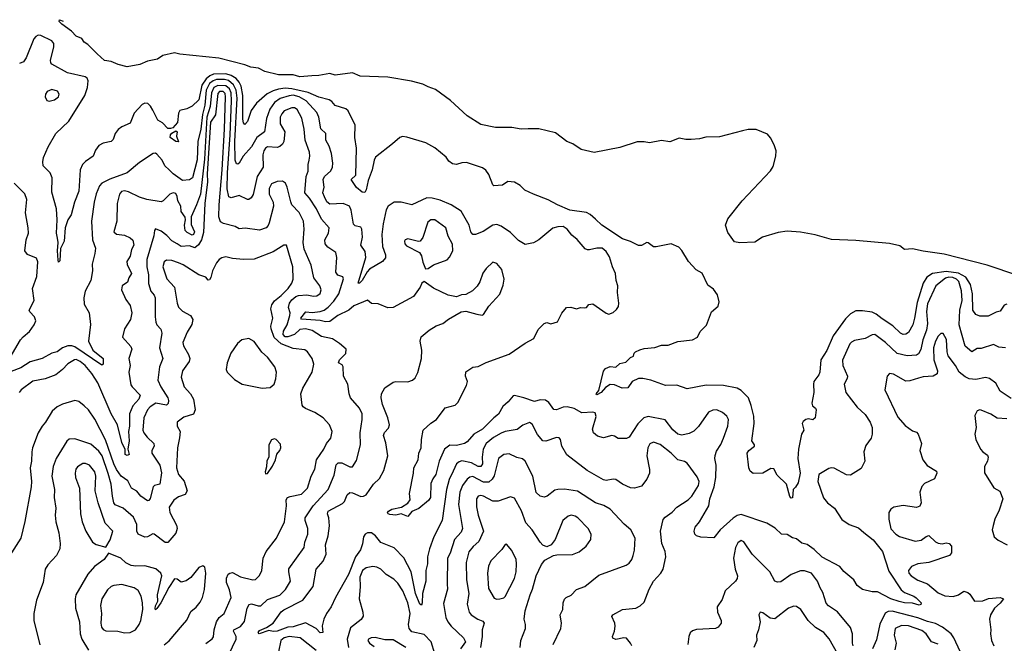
# Model space of a CAD drawing. Extents: x 2133461 to 2293071, y 753526 to 916327.
# Tile 208 of 256: x 2162217 to 2169515, y 876235 to 880858. Entities that reach past the tile are written whole.
import ezdxf

# ---------------------------------------------------------------- set-up
doc = ezdxf.new("R2010")
doc.units = 0

msp = doc.modelspace()

# ---------------------------------------------------------------- linework, layer by layer
at = {"layer": '0CON10XD'}
for points in [[(2169615, 878961.1), (2169389.1, 879039.1), (2169069.2, 879119.2), (2168915, 879140.9), (2168835, 879159.7), (2168775, 879154.6), (2168741.3, 879181.3), (2168665, 879199.1), (2168415, 879221.6), (2168235, 879229.2), (2168113, 879263), (2168005, 879283.2), (2167905, 879289.8), (2167839, 879281), (2167723.4, 879246.6), (2167665, 879208.8), (2167555, 879202.5), (2167515, 879210), (2167465, 879280.5), (2167449.3, 879335), (2167465, 879381.4), (2167573.2, 879515), (2167781.7, 879738.3), (2167801.5, 879768.5), (2167822.5, 879845), (2167823.7, 879885), (2167809.1, 879929.1), (2167782.7, 879982.7), (2167759, 880009), (2167675, 880042.5), (2167616.7, 880043.3), (2167574.6, 880034.6), (2167405, 879990.2), (2167303.6, 879986.4), (2167256.7, 879975), (2167195, 879969.7), (2167155, 879969.2), (2167105, 879978.5), (2167035, 879951.9), (2166975, 879961.2), (2166885.4, 879945.4), (2166845, 879953.2), (2166795, 879952.7), (2166665, 879909.4), (2166475, 879872.9), (2166380, 879895), (2166318, 879938), (2166271.9, 879955), (2166188.6, 880018.6), (2166065, 880049.2), (2165985, 880049.4), (2165935, 880045.4), (2165865, 880058), (2165745, 880058), (2165635, 880081.6), (2165534.5, 880145), (2165409.5, 880259.5), (2165300.3, 880340.3), (2165245, 880358.9), (2165205, 880380.3), (2165122, 880402), (2164945, 880430.6), (2164741.3, 880438.7), (2164685, 880463.7), (2164555, 880446.8), (2164515, 880459.6), (2164435, 880443.8), (2164382.3, 880442.3), (2164295, 880433.7), (2164245, 880448.9), (2164135, 880449.7), (2164035, 880473.9), (2163988.1, 880498.1), (2163931.2, 880505), (2163885, 880522.2), (2163692.3, 880572.3), (2163405, 880600.9), (2163365, 880610.7), (2163278.2, 880591.8), (2163238.6, 880565), (2163165, 880551.2), (2163108.8, 880525), (2163015, 880507.9), (2162946.2, 880525), (2162895, 880548.2), (2162845, 880555.7), (2162790.5, 880605), (2162722.4, 880672.4), (2162695, 880691.1), (2162677.1, 880717.1), (2162635, 880734.7), (2162601.2, 880771.2), (2162530, 880825), (2162510, 880845), (2162512.5, 880857.5), (2162540.1, 880846)], [(2167434.7, 878144.7), (2167305, 878148.5), (2167165, 878122.2), (2167088.1, 878148.1), (2167005, 878145.3), (2166895, 878185.5), (2166835, 878198.8), (2166805, 878198.8), (2166756.7, 878175), (2166725, 878129.2), (2166682.5, 878125), (2166625, 878150.9), (2166595, 878152.2), (2166559.9, 878130.1), (2166527.2, 878095), (2166495, 878077.5), (2166491.2, 878085), (2166510.6, 878109.4), (2166545, 878253.3), (2166559.1, 878270.9), (2166595, 878286), (2166637, 878283), (2166665, 878310), (2166710.7, 878319.3), (2166745, 878353.3), (2166765.9, 878364.1), (2166772.5, 878385), (2166782.5, 878395), (2166815, 878411.2), (2166845, 878420), (2166925, 878427.5), (2166975, 878444), (2167025, 878445.7), (2167095, 878471.9), (2167205, 878483.6), (2167241.4, 878505), (2167260.6, 878545), (2167306.9, 878593.1), (2167345, 878692.5), (2167395.6, 878735), (2167401.8, 878765), (2167389.1, 878819.1), (2167360.5, 878860.5), (2167318.8, 878888.8), (2167275, 878977.5), (2167232.6, 879002.6), (2167175.6, 879065), (2167126.2, 879146.2), (2167102.2, 879172.2), (2167045, 879197.1), (2166935, 879173.5), (2166915, 879174.4), (2166875, 879204.2), (2166865, 879205.6), (2166825, 879183.8), (2166804.2, 879184.2), (2166745, 879213.8), (2166685, 879231.9), (2166532, 879335), (2166485, 879379.2), (2166445, 879414.2), (2166417.4, 879427.4), (2166295, 879446.7), (2166203.9, 879483.9), (2166135, 879522.5), (2166025, 879563.1), (2165961.2, 879595), (2165928, 879628), (2165885, 879652), (2165835, 879658.8), (2165795, 879632), (2165732.5, 879625), (2165723.2, 879633.2), (2165695, 879710), (2165671.2, 879741.2), (2165648.3, 879758.3), (2165528.3, 879798.3), (2165495, 879796.2), (2165455, 879783.8), (2165425, 879788.8), (2165398.8, 879808.8), (2165378.3, 879838.3), (2165295, 879908), (2165227.5, 879945), (2165087.9, 879987.9), (2165055, 879991.2), (2165035.9, 879984.1), (2164981.7, 879938.3), (2164855, 879838), (2164844.5, 879815), (2164830, 879745), (2164799.1, 879665), (2164784.2, 879595.8), (2164775, 879577.5), (2164755, 879579.2), (2164715, 879613.1), (2164673.9, 879673.9), (2164709.4, 879705), (2164713.6, 879905), (2164702, 879985), (2164704.5, 880075), (2164651.1, 880181.1), (2164635, 880195.6), (2164555, 880221.4), (2164530.5, 880250.5), (2164512.3, 880262.3), (2164435, 880283.1), (2164355, 880317.5), (2164235, 880346), (2164185, 880348.9), (2164136.3, 880343.7), (2164095, 880331), (2164052.5, 880307.5), (2163971.8, 880238.2), (2163932.7, 880185), (2163905, 880104), (2163885, 880080), (2163875, 880092.5), (2163870.4, 880120.4), (2163871.1, 880295), (2163858.8, 880365), (2163843.5, 880395), (2163820.7, 880420.7), (2163783.8, 880443.8), (2163745, 880455.8), (2163655, 880454.9), (2163627.8, 880442.2), (2163600.7, 880419.3), (2163567.8, 880372.2), (2163545, 880262.7), (2163495, 880215.5), (2163455, 880196.7), (2163404.6, 880185.4), (2163395.5, 880165), (2163386.1, 880095), (2163353.1, 880056.9), (2163335, 880050.4), (2163315, 880051.8), (2163275, 880093.3), (2163241.5, 880111.5), (2163205, 880186.4), (2163187.6, 880217.6), (2163166.1, 880236.1), (2163145, 880238.8), (2163125, 880228.8), (2163066.6, 880165), (2163035, 880090.8), (2162975, 880064.4), (2162946.2, 880043.8), (2162925.6, 880015), (2162910.3, 879969.7), (2162896.2, 879955), (2162835, 879941.9), (2162805, 879925.7), (2162779.4, 879890.6), (2162760.8, 879845), (2162705, 879807.1), (2162682.9, 879785), (2162666.5, 879745), (2162655, 879587.5), (2162624, 879505), (2162598.7, 879411.3), (2162574.4, 879375), (2162553.8, 879315), (2162546.8, 879216.8), (2162519.7, 879160.3), (2162515, 879070), (2162505, 879061.2), (2162501.9, 879075), (2162498.1, 879145), (2162502.7, 879205), (2162496.8, 879236.8), (2162491.2, 879275), (2162495.6, 879375), (2162491.1, 879455), (2162455, 879580), (2162458.5, 879685), (2162442.1, 879722.1), (2162392.5, 879775), (2162388, 879805), (2162394, 879835), (2162429.1, 879915), (2162485, 880014.6), (2162580.4, 880105), (2162699.5, 880295), (2162720, 880355), (2162724, 880404), (2162716.9, 880425), (2162703.6, 880433.6), (2162572.4, 880462.4), (2162455, 880526.7), (2162447.7, 880537.7), (2162446.9, 880556.9), (2162471, 880655), (2162471.6, 880681.6), (2162455, 880700.2), (2162375, 880739.6), (2162355, 880741.7), (2162335.9, 880734.1), (2162321.6, 880715), (2162265, 880574.6), (2162245, 880545.5), (2162215, 880533.1)], [(2169197.5, 878847.5), (2169177.8, 878917.8), (2169161.8, 878935), (2169135, 878945.4), (2169105, 878948.1), (2169078.8, 878941.2), (2169007.2, 878885), (2168945, 878750.8), (2168938, 878695), (2168945.6, 878605), (2168937.4, 878555), (2168911.9, 878485), (2168896.5, 878413.5), (2168879.4, 878380.6), (2168865, 878370), (2168794.6, 878364.6), (2168722.2, 878382.2), (2168635, 878465.4), (2168555, 878523.6), (2168535, 878521.5), (2168485, 878495.4), (2168405, 878479.3), (2168381.7, 878468.3), (2168370.4, 878455), (2168317, 878333), (2168317.7, 878295), (2168353.1, 878215), (2168351.8, 878198.2), (2168328.8, 878155), (2168341.8, 878095), (2168425, 877986), (2168485, 877931.2), (2168520, 877875), (2168535.5, 877835.5), (2168536, 877785), (2168527.5, 877755), (2168488, 877702), (2168473.3, 877655), (2168481.4, 877585), (2168455, 877530), (2168375, 877480.8), (2168345, 877484.3), (2168255, 877533.6), (2168235, 877536.5), (2168215, 877531.1), (2168139.5, 877485), (2168134.1, 877435), (2168175, 877312.9), (2168205, 877275.6), (2168255.9, 877235.9), (2168312, 877152), (2168365, 877116.2), (2168435, 877090.6), (2168475, 877055.7), (2168542.6, 877002.6), (2168612.5, 876915), (2168658.8, 876768.8), (2168750.8, 876630.8), (2168775, 876610.6), (2168844.2, 876584.2), (2168861.3, 876571.3), (2168898.6, 876535), (2168897, 876523), (2168885, 876518.1), (2168835, 876532.9), (2168774.4, 876535.6), (2168735, 876544.7), (2168675, 876564.7), (2168575, 876617.1), (2168535, 876616), (2168465, 876633.3), (2168425, 876663.3), (2168401.2, 876705), (2168327.1, 876767.1), (2168295, 876804.4), (2168165, 876873.1), (2168105, 876930.4), (2168055, 876966.8), (2168015, 876978.2), (2167975, 877008.5), (2167945, 877017.1), (2167905, 877041.9), (2167863.3, 877045), (2167817.9, 877087.9), (2167756.3, 877126.3), (2167565, 877189.1), (2167535, 877182), (2167505, 877162), (2167410, 877075), (2167363, 877017), (2167265, 877021), (2167235, 877031.8), (2167222.1, 877045), (2167216.1, 877065), (2167223.2, 877095), (2167256.1, 877135), (2167326.4, 877255), (2167333.2, 877305), (2167364.3, 877395), (2167377.3, 877465), (2167379.3, 877555), (2167369.6, 877605), (2167371.9, 877628.1), (2167381.9, 877658.1), (2167415, 877708.8), (2167433.5, 877755), (2167466.2, 877843.8), (2167472.1, 877895), (2167458.1, 877918.1), (2167425.8, 877945.8), (2167385, 877964.6), (2167355, 877963.5), (2167322.6, 877947.4), (2167249.1, 877840.9), (2167215, 877807.3), (2167179.8, 877790.2), (2167125, 877778.8), (2167096.2, 877785), (2167058.5, 877818.5), (2167002.1, 877892.1), (2166875, 877915.9), (2166843.6, 877906.4), (2166799.4, 877860.6), (2166735, 877763.1), (2166716, 877754), (2166672.9, 877752.9), (2166654, 877754), (2166625, 877771.1), (2166605.7, 877774.3), (2166545, 877757.3), (2166501.1, 877771.1), (2166471.2, 877795), (2166462.7, 877822.7), (2166489.2, 877915), (2166483.9, 877943.9), (2166465, 877949.2), (2166385, 877942.9), (2166325.9, 877975.9), (2166275, 877987.9), (2166245, 877985.4), (2166195, 877966.5), (2166176.8, 877966.8), (2166140.1, 878020.1), (2166115, 878036.4), (2166075, 878038.5), (2166033.3, 878026.7), (2165955, 878055.3), (2165885, 878071.9), (2165875, 878068.9), (2165838.8, 878025), (2165798.6, 877991.4), (2165767.4, 877932.6), (2165730.7, 877905), (2165646.6, 877823.4), (2165582.9, 877785), (2165535, 877727.4), (2165515, 877716.7), (2165455, 877702.2), (2165405, 877703.3), (2165367.2, 877675), (2165327.5, 877585), (2165302.6, 877487.4), (2165279.2, 877455), (2165265, 877420), (2165261.8, 877315), (2165246.8, 877293.2), (2165175, 877234.2), (2165125, 877212), (2165095, 877175.7), (2165045, 877194.4), (2165005, 877184.4), (2164960.7, 877190.7), (2164948.8, 877195), (2164944.2, 877205), (2164950, 877215), (2164975, 877228.5), (2165046.4, 877243.6), (2165095, 877273.8), (2165111.7, 877298.3), (2165105.9, 877345.9), (2165136.5, 877495), (2165138.5, 877535), (2165170, 877595), (2165175.6, 877645), (2165193.1, 877685), (2165194.4, 877745.6), (2165208.9, 877815), (2165265, 877867.5), (2165306.7, 877895), (2165370.8, 877979.2), (2165445, 878000), (2165465, 878020), (2165530, 878145), (2165535.6, 878175), (2165522.5, 878215), (2165525, 878246.2), (2165575, 878281.4), (2165615, 878285.8), (2165674.2, 878315.8), (2165845, 878378.1), (2165965, 878460), (2166027.5, 878495), (2166059.3, 878560.7), (2166105, 878606.2), (2166125, 878613.8), (2166155, 878603.8), (2166202.5, 878617.5), (2166235, 878682.5), (2166270, 878725), (2166303, 878727), (2166345, 878713.3), (2166375, 878723.3), (2166405, 878721.2), (2166417.5, 878725), (2166435, 878747.5), (2166465, 878751.2), (2166565, 878682.5), (2166585, 878675.8), (2166615, 878688), (2166639.7, 878710.3), (2166655, 878732.5), (2166659.2, 878755), (2166647.5, 878835), (2166651.5, 878885), (2166638.2, 878925), (2166634.6, 878975), (2166612.3, 879025), (2166589.7, 879099.7), (2166565, 879140), (2166535, 879162.7), (2166496.2, 879163.8), (2166441.7, 879151.7), (2166425, 879150.9), (2166409.6, 879159.6), (2166349, 879229), (2166309.4, 879259.4), (2166275, 879305.4), (2166245, 879323.8), (2166205, 879323.2), (2166167.8, 879312.2), (2166065, 879226), (2166025, 879204), (2165965, 879191.2), (2165915, 879221.2), (2165855, 879280), (2165785, 879327.8), (2165755, 879338.9), (2165724.6, 879335.4), (2165652.6, 879287.4), (2165595, 879264), (2165575, 879264.2), (2165560, 879285), (2165549.4, 879335), (2165488.9, 879438.9), (2165416, 879486), (2165335, 879520), (2165275, 879535.4), (2165235, 879536.4), (2165125, 879484), (2165045, 879504), (2164992.5, 879505), (2164947.5, 879475), (2164932.8, 879447.2), (2164911, 879345), (2164902.4, 879265), (2164906.1, 879176.1), (2164928.5, 879115), (2164928.2, 879091.8), (2164906, 879065), (2164810.9, 879009.1), (2164792, 878988), (2164755, 878924.6), (2164735, 878904.5), (2164725, 878903.3), (2164783.5, 879095), (2164779, 879139), (2164746.9, 879185), (2164757.1, 879245), (2164752.2, 879305), (2164745, 879319.2), (2164705, 879328.6), (2164691.5, 879341.5), (2164675.3, 879445.3), (2164662.5, 879475), (2164614.6, 879494.6), (2164515, 879491.1), (2164495, 879507.5), (2164476.5, 879545), (2164464.6, 879575), (2164474.1, 879615), (2164467.6, 879672.4), (2164477.5, 879695), (2164522.6, 879737.4), (2164536.4, 879765), (2164538.5, 879795), (2164528.8, 879865), (2164510.9, 879920.9), (2164487.3, 879965), (2164485.5, 880015), (2164449.5, 880049.5), (2164434, 880135), (2164419, 880169), (2164341.6, 880255), (2164288.9, 880285), (2164245, 880296.8), (2164215, 880293.8), (2164147.9, 880272.1), (2164105, 880244.7), (2164070.7, 880195), (2164045.9, 880125), (2164032.5, 880025), (2163975, 879984.6), (2163935, 879916.2), (2163874.8, 879845.2), (2163845, 879794.2), (2163835, 879787.5), (2163825, 879790), (2163813.8, 879815), (2163811.3, 879955), (2163828.2, 880275), (2163822.3, 880335), (2163803.3, 880375), (2163765.7, 880405.7), (2163735, 880413.8), (2163675, 880413.4), (2163651.3, 880405), (2163624.7, 880385.3), (2163600.1, 880335), (2163590.5, 880225), (2163571.5, 880155), (2163559.5, 880045), (2163537.2, 879955), (2163532, 879818), (2163499.2, 879685), (2163475, 879670), (2163425, 879666.7), (2163355, 879714.5), (2163325, 879745.4), (2163293.5, 879775), (2163274.6, 879815), (2163235, 879860.8), (2163225, 879866.9), (2163207.5, 879865), (2163105, 879798.1), (2163015, 879721.1), (2162885, 879675.4), (2162825.8, 879645), (2162809.6, 879625), (2162785, 879567.5), (2162769.5, 879505), (2162748.5, 879365), (2162757.3, 879225), (2162778.2, 879165), (2162775.4, 879125), (2162753.6, 879045), (2162756.2, 878995), (2162745.4, 878925), (2162703.3, 878845), (2162691.8, 878795), (2162695, 878750), (2162732.5, 878685), (2162743, 878597), (2162726.2, 878475), (2162758.9, 878408.9), (2162835.3, 878345.3), (2162835.5, 878304.5), (2162825, 878295.7), (2162625, 878431.3), (2162605, 878439.1), (2162575, 878440.6), (2162535.3, 878424.7), (2162495, 878395.6), (2162455, 878384.6), (2162383.1, 878346.9), (2162295, 878322.3), (2162225, 878276.7), (2162155, 878250.3)], [(2166754.5, 876215), (2166745, 876236), (2166715, 876272.5), (2166695, 876274.4), (2166635, 876262.5), (2166614.2, 876274.2), (2166612, 876285), (2166626.9, 876325), (2166631.3, 876361.3), (2166627.5, 876385), (2166606.2, 876433.8), (2166613.3, 876445), (2166685.4, 876484.6), (2166785.3, 876494.7), (2166817, 876513), (2166845, 876540.6), (2166883.1, 876635), (2166916.2, 876695), (2166970.5, 876755), (2166987.8, 876785), (2167006.7, 876876.7), (2167000.9, 876915), (2166977.5, 876975), (2166967.5, 877065), (2166987.8, 877152.2), (2167000.7, 877169.3), (2167053.6, 877206.4), (2167087.5, 877245), (2167172.2, 877297.8), (2167200, 877325), (2167249.6, 877405), (2167252.5, 877435), (2167239.5, 877469.5), (2167165, 877570), (2167145, 877581.9), (2167095, 877594.3), (2167045.6, 877645), (2166965, 877707.5), (2166915, 877725.5), (2166887, 877713), (2166872.5, 877685), (2166866.2, 877625), (2166886.7, 877523.3), (2166884.5, 877495.5), (2166865, 877451.2), (2166825, 877398.8), (2166775, 877384.3), (2166745, 877386.9), (2166684.7, 877414.7), (2166635, 877449.4), (2166615, 877451.5), (2166565, 877442.5), (2166545, 877446.7), (2166422.5, 877515), (2166272.1, 877632.1), (2166235.6, 877695), (2166225.7, 877745), (2166215, 877758.8), (2166195, 877760), (2166116.2, 877733.8), (2166095, 877736.8), (2166055, 877781.9), (2166015, 877860), (2165995, 877870.6), (2165947.7, 877852.3), (2165905, 877818.9), (2165815, 877805.6), (2165785, 877793.5), (2165729.3, 877760.7), (2165675, 877716.4), (2165652.8, 877675), (2165644.2, 877615), (2165646.9, 877565), (2165635.3, 877544.7), (2165615, 877545.9), (2165565, 877572.8), (2165493.6, 877586.4), (2165475, 877581.1), (2165454.5, 877565), (2165431.2, 877511.2), (2165401.4, 877448.6), (2165381.9, 877375), (2165348.2, 877145), (2165286.5, 877025), (2165254.5, 876935), (2165241.2, 876875), (2165240.4, 876825), (2165227.2, 876775), (2165228.2, 876695), (2165203.2, 876605), (2165201.1, 876535), (2165195, 876518.8), (2165182.2, 876525), (2165152.3, 876605), (2165119.3, 876765), (2165065, 876868.5), (2164993.8, 876943.8), (2164893.2, 876983.2), (2164855, 877031.5), (2164825, 877052.9), (2164794.4, 877055), (2164779.2, 877045), (2164766.5, 877025), (2164758.4, 876971.6), (2164742.2, 876927.8), (2164705.2, 876875), (2164654.3, 876745), (2164558.8, 876575), (2164526.9, 876505), (2164490.5, 876455), (2164470.6, 876415), (2164458.9, 876365), (2164463.3, 876315), (2164445, 876312.5), (2164415, 876344.2), (2164335, 876387.5), (2164245, 876357.6), (2164205, 876354.8), (2164125, 876324), (2164095, 876322.3), (2164065, 876330), (2163993.3, 876305), (2163986, 876315), (2163995, 876328.9), (2164047.9, 876352.1), (2164096.9, 876383.1), (2164155, 876469.4), (2164175, 876482.9), (2164314.8, 876555.2), (2164392.8, 876655), (2164413.9, 876785), (2164466, 876844), (2164489.4, 876895), (2164483.3, 876965), (2164505, 877032.5), (2164513.8, 877105), (2164508.2, 877165), (2164497.8, 877195), (2164504.5, 877215), (2164610, 877270), (2164624.2, 877285.8), (2164645.6, 877335), (2164665, 877352.2), (2164685, 877350.9), (2164745, 877323.6), (2164765, 877325.6), (2164785, 877336), (2164839.4, 877415), (2164884, 877456), (2164917.5, 877515), (2164945.6, 877625), (2164931.9, 877721.9), (2164912.9, 877775), (2164922.3, 877797.7), (2164950.3, 877829.7), (2164957.8, 877855), (2164946.9, 877905), (2164907.7, 878005), (2164897.8, 878055), (2164898.6, 878085), (2164925, 878128), (2164985, 878171.4), (2165005, 878175.6), (2165095, 878172.2), (2165128.8, 878185), (2165147.5, 878202.5), (2165167.3, 878242.7), (2165194.6, 878345.4), (2165197.9, 878407.9), (2165185.7, 878475), (2165192.7, 878507.3), (2165253, 878557), (2165305, 878588), (2165352.5, 878605), (2165395, 878638.8), (2165489.1, 878690.9), (2165525, 878697.1), (2165605, 878674), (2165645, 878667.5), (2165655, 878672.5), (2165694, 878735), (2165775, 878823.8), (2165801.2, 878888.8), (2165808.1, 878935), (2165790, 879005), (2165755, 879050.8), (2165725, 879061.2), (2165675, 879012.5), (2165650.5, 878979.5), (2165628.1, 878915), (2165607.9, 878882.1), (2165572.4, 878847.6), (2165525, 878820), (2165493.2, 878816.8), (2165455, 878802), (2165394.3, 878814.3), (2165285, 878868), (2165215, 878916.7), (2165197.5, 878905), (2165186.7, 878875), (2165137.5, 878805), (2164985.9, 878724.1), (2164945, 878722), (2164875, 878752), (2164825, 878754.2), (2164795, 878778.8), (2164695, 878736.5), (2164656.6, 878703.4), (2164575, 878664.8), (2164515, 878620.4), (2164485, 878616.6), (2164445, 878626.5), (2164306.7, 878636.7), (2164302.1, 878645), (2164338.9, 878691.1), (2164385, 878688.1), (2164445, 878694.4), (2164475, 878705.2), (2164505, 878727.1), (2164545, 878770.3), (2164582.2, 878825), (2164616.8, 878936.8), (2164612.3, 878952.3), (2164575, 878964.3), (2164559.5, 878985), (2164567.3, 879095), (2164560.8, 879130.8), (2164501, 879171), (2164482.3, 879195), (2164479.5, 879225), (2164506.7, 879275), (2164510, 879315), (2164455, 879378.1), (2164416.5, 879456.5), (2164365, 879535.5), (2164330.8, 879575), (2164340.2, 879695), (2164354.7, 879735), (2164354.6, 879785), (2164363.9, 879815), (2164368.9, 879845), (2164365.4, 879874.6), (2164332.7, 879965), (2164326.9, 880045), (2164308.5, 880128.5), (2164275, 880191.8), (2164255, 880203.8), (2164235, 880205.3), (2164178.7, 880181.3), (2164159.4, 880160.6), (2164147.9, 880135), (2164147.5, 880085), (2164182.9, 880025), (2164175.4, 879955), (2164166.4, 879935), (2164145, 879916.9), (2164125, 879910.4), (2164055, 879913.9), (2164040, 879905), (2164026.1, 879885), (2164019.7, 879855), (2164022.7, 879765), (2163977.9, 879695), (2163948, 879562), (2163932.2, 879537.8), (2163915, 879524.2), (2163905.8, 879524.2), (2163845, 879553.5), (2163785, 879536.7), (2163767.5, 879545), (2163754, 879604), (2163758.5, 879721.5), (2163776.6, 880005), (2163786.5, 880256.5), (2163783.9, 880315), (2163773.6, 880345), (2163745, 880367.2), (2163685, 880370.9), (2163655.2, 880355), (2163638.4, 880315), (2163630.2, 880215), (2163605.2, 880134.8), (2163587, 879823), (2163558, 879565), (2163527.5, 879485), (2163487.5, 879395), (2163488.5, 879338.5), (2163511.9, 879285), (2163505, 879266.2), (2163495, 879261.4), (2163459.8, 879279.8), (2163444.5, 879295), (2163437.7, 879335), (2163446, 879374), (2163443.5, 879393.5), (2163414.9, 879434.9), (2163411, 879475), (2163388.4, 879515), (2163385, 879546.2), (2163375, 879569.4), (2163355, 879574.2), (2163330, 879565), (2163281.2, 879515), (2163265, 879508.1), (2163160, 879525), (2163105, 879541.5), (2163025, 879581.8), (2162995, 879588.5), (2162972.9, 879585), (2162957.3, 879565), (2162938.8, 879495), (2162936.4, 879365), (2162915.8, 879285.8), (2162935, 879267.1), (2162995, 879259.4), (2163035, 879241.5), (2163055, 879222.5), (2163064.6, 879185), (2163047, 879153), (2163035, 879105.8), (2163012.5, 879065)], [(2164535, 878490.9), (2164455, 878509.5), (2164385, 878552.5), (2164335, 878566.8), (2164295, 878562.2), (2164254.9, 878525.1), (2164205, 878507.6), (2164185, 878506.3), (2164169.6, 878525), (2164172.5, 878547.5), (2164200, 878595), (2164219.5, 878665), (2164221.2, 878685), (2164209.1, 878725), (2164217.9, 878755), (2164235, 878781.3), (2164262.9, 878805), (2164285, 878813.7), (2164345, 878818.2), (2164395, 878807.9), (2164420.2, 878809.8), (2164445, 878827.5), (2164452.7, 878855), (2164441.5, 878885), (2164398.2, 878945), (2164378.1, 879038.1), (2164327.1, 879157.1), (2164319.4, 879205), (2164325.3, 879305.3), (2164320.3, 879365), (2164288.9, 879428.9), (2164235.4, 879485), (2164226.4, 879506.4), (2164199.6, 879615), (2164186.7, 879645), (2164165, 879661.1), (2164125, 879658.9), (2164085, 879640), (2164066.6, 879605), (2164066.9, 879565), (2164095.6, 879505), (2164098.9, 879475), (2164067.2, 879352.8), (2164058.8, 879331.2), (2164044.2, 879315), (2163995, 879298.4), (2163887.8, 879312.2), (2163845, 879306), (2163814.3, 879324.3), (2163727, 879347), (2163705, 879360), (2163694.3, 879395), (2163696.8, 879485), (2163719.3, 879745), (2163735.6, 880045), (2163743.8, 880285), (2163739.4, 880309.4), (2163725, 880324.8), (2163699.1, 880325), (2163685, 880310.4), (2163668, 880152), (2163632.7, 880097.3), (2163606.9, 879715), (2163609.2, 879655), (2163590.3, 879495), (2163580.9, 879279.1), (2163565, 879225.4), (2163542.4, 879187.6), (2163515, 879166.7), (2163475, 879181), (2163415, 879176.1), (2163385, 879195.3), (2163345, 879218.2), (2163308.8, 879258.8), (2163265, 879290), (2163225, 879307.5), (2163216.2, 879295), (2163211.1, 879255), (2163159.9, 879080.1), (2163158.9, 879025), (2163172.5, 878965), (2163172.4, 878902.4), (2163188.8, 878845), (2163213.8, 878815), (2163221.8, 878795), (2163220.4, 878655), (2163225.5, 878615), (2163233.1, 878595), (2163262.6, 878562.6), (2163270.4, 878535), (2163253.9, 878423.9), (2163278.2, 878345), (2163253.5, 878285), (2163241.9, 878185), (2163263.3, 878135), (2163315.5, 878055), (2163321.1, 878035), (2163318, 878012), (2163305, 877999.4), (2163225.3, 878014.7), (2163185, 877988.7), (2163164.2, 877965), (2163137.3, 877905), (2163130.7, 877815), (2163137.7, 877795), (2163162.3, 877762.3), (2163211.1, 877715), (2163213.3, 877695), (2163197.8, 877665), (2163195.6, 877645), (2163256.2, 877555), (2163268.8, 877498.8), (2163256.2, 877415), (2163215.8, 877404.2), (2163205.7, 877394.3), (2163185, 877307.5), (2163175, 877293.3), (2163165, 877290), (2163115, 877325.7), (2163085, 877363.6), (2163045.3, 877385.3), (2163019, 877439), (2162970.7, 877475), (2162935, 877522.7), (2162915.2, 877565), (2162854.3, 877744.3), (2162775.3, 877895.3), (2162727.1, 877965), (2162695.6, 877995.6), (2162655, 878026.2), (2162625, 878033.8), (2162535, 878007.1), (2162495, 877988.6), (2162458.6, 877955), (2162409.2, 877875), (2162382.9, 877845), (2162355, 877793.8), (2162313.5, 877685), (2162307.5, 877655), (2162304.5, 877585), (2162294.6, 877534.6), (2162304.5, 877435), (2162302.7, 877395), (2162255, 877137.5), (2162226, 877015), (2162157.1, 876905)], [(2162435, 880254.2), (2162475.6, 880264.4), (2162506.2, 880285), (2162510, 880305), (2162496.8, 880326.8), (2162455, 880340), (2162421.2, 880325), (2162408.8, 880305), (2162406.2, 880285), (2162418.3, 880258.3), (2162435, 880254.2)], [(2163395, 879952.5), (2163375, 879953.4), (2163333.3, 879985), (2163335.7, 880005), (2163344, 880016), (2163375, 880034.2), (2163385.4, 880025.4), (2163379.6, 879995), (2163395, 879952.5)], [(2162129.4, 878325), (2162223.9, 878483.9), (2162242.9, 878507.1), (2162289.5, 878545), (2162325.5, 878595), (2162338.1, 878625), (2162327.5, 878655), (2162291.7, 878691.7), (2162288.6, 878705), (2162325.6, 878775), (2162312.5, 878865), (2162344.5, 878955), (2162352, 879062), (2162340.9, 879090.9), (2162275, 879116.9), (2162254.5, 879145), (2162264.6, 879225), (2162281.5, 879275), (2162281.1, 879315), (2162260.6, 879425), (2162270, 879525), (2162255, 879566.2), (2162176, 879645)], [(2165225, 879010), (2165245, 879012.5), (2165285, 879040), (2165385, 879077.5), (2165403.6, 879096.4), (2165427.3, 879145), (2165424.7, 879194.7), (2165392.1, 879252.1), (2165376.4, 879315), (2165295, 879374.4), (2165265, 879372.9), (2165243.3, 879356.7), (2165206.4, 879243.6), (2165186.7, 879215), (2165172.3, 879212.3), (2165095, 879232.5), (2165075, 879226), (2165069.2, 879215), (2165072, 879195), (2165085, 879182), (2165181.7, 879131.7), (2165195, 879107.5), (2165205, 879060), (2165225, 879010)], [(2163596.2, 876233.8), (2163643.1, 876266.9), (2163655, 876282), (2163659.2, 876335), (2163675.2, 876394.8), (2163695, 876425.5), (2163733.1, 876456.9), (2163784.4, 876575), (2163771.9, 876631.9), (2163749.5, 876685), (2163751.2, 876718.8), (2163763.8, 876746.2), (2163775, 876755.6), (2163795, 876758.9), (2163855, 876728.2), (2163945.7, 876704.3), (2163965, 876708.6), (2163995, 876738), (2164011.4, 876775), (2164022.5, 876865), (2164043.1, 876915), (2164121.5, 877015), (2164181.1, 877135), (2164195.4, 877255), (2164192.6, 877297.4), (2164201.2, 877315), (2164222.9, 877322.9), (2164305, 877340), (2164351.2, 877385), (2164376.7, 877473.3), (2164405.6, 877525), (2164418.2, 877595), (2164472.7, 877675), (2164491.1, 877715), (2164522.9, 877755), (2164534.3, 877805), (2164512.5, 877855), (2164467.5, 877905), (2164405, 877945.6), (2164335, 877975.8), (2164317.3, 877987.3), (2164310.3, 878000.3), (2164301.1, 878085), (2164315.6, 878125), (2164386.4, 878245), (2164397.3, 878305), (2164385.5, 878345), (2164350, 878395), (2164329.8, 878409.8), (2164245, 878421.2), (2164155, 878455.7), (2164102.4, 878502.4), (2164080.2, 878565), (2164079.2, 878585), (2164093.8, 878645), (2164078.7, 878715), (2164085.3, 878745), (2164105.8, 878774.2), (2164155, 878812.2), (2164206.5, 878865), (2164233.4, 878905), (2164244.7, 878935), (2164242.8, 879025), (2164195, 879186.2), (2164175, 879186), (2164095, 879136.7), (2163955, 879082.7), (2163875, 879078.8), (2163795, 879087.7), (2163745, 879100), (2163716.7, 879093.3), (2163695, 879079.4), (2163675.3, 879054.7), (2163647.5, 878995), (2163635, 878946.7), (2163625, 878930), (2163615, 878927.5), (2163597.9, 878947.9), (2163545, 878966.5), (2163430.1, 879040.1), (2163394.8, 879054.8), (2163345, 879072.2), (2163305, 879074.4), (2163287.9, 879062.1), (2163277.5, 879025), (2163307.5, 878937.5), (2163365.5, 878875), (2163383.5, 878755), (2163395.4, 878725.4), (2163425, 878696.9), (2163484.6, 878664.6), (2163500, 878635), (2163492.6, 878597.4), (2163459.1, 878540.9), (2163427.8, 878465), (2163430.6, 878440.6), (2163469.5, 878375), (2163477.5, 878345), (2163472.5, 878325), (2163423.6, 878255), (2163413.1, 878206.9), (2163435.3, 878135.3), (2163483.3, 878085), (2163505.8, 878045.8), (2163518, 877965), (2163505, 877934), (2163435, 877911.2), (2163384.2, 877875), (2163385.7, 877845), (2163407.1, 877805), (2163401.9, 877758.1), (2163386.7, 877683.3), (2163378.9, 877535), (2163395, 877485.8), (2163436.2, 877436.2), (2163458.5, 877365), (2163445, 877338), (2163395, 877320.7), (2163359.1, 877295), (2163325.5, 877245), (2163329.2, 877205), (2163379.4, 877109.4), (2163384.7, 877085), (2163375, 877051.5), (2163315, 876981.9), (2163295, 876982.2), (2163215, 877044.5), (2163204.6, 877045.4), (2163165, 877024.4), (2163145, 877020.8), (2163094.4, 877045), (2163086.4, 877065), (2163084.7, 877115), (2163059.9, 877169.9), (2162985, 877236.9), (2162925, 877261.8), (2162916.2, 877275), (2162904.6, 877325.4), (2162895.8, 877415), (2162872.7, 877492.7), (2162828.3, 877625), (2162805, 877659.1), (2162745, 877710), (2162625, 877751.1), (2162585, 877748.6), (2162567, 877733), (2162487.1, 877605), (2162465.4, 877545), (2162456.1, 877475), (2162476.4, 877375), (2162473.3, 877315), (2162484.5, 877235.5), (2162480, 877185), (2162484.3, 877134.3), (2162506.9, 877055), (2162516.9, 876975), (2162515.8, 876935), (2162490, 876885), (2162425, 876816.2), (2162406, 876785), (2162391.4, 876685), (2162341.9, 876555), (2162333.4, 876516.6), (2162321.4, 876455), (2162321.4, 876405), (2162366.2, 876223.8)], [(2163012.5, 879065), (2163013.3, 879043.3), (2163045.5, 878975), (2163026.2, 878945), (2163017.1, 878912.9), (2162976, 878885), (2162970.8, 878855), (2163004.5, 878784.5), (2163035, 878740), (2163049.1, 878685), (2163038.2, 878635), (2162994.3, 878565), (2162980.6, 878505), (2163041.4, 878435), (2163049.4, 878415), (2163027.5, 878345), (2163035.6, 878295), (2163025.5, 878245), (2163042, 878152), (2163051.4, 878135), (2163110.6, 878075), (2163100.6, 878045), (2163056, 877994), (2163031.4, 877935), (2163031.8, 877845), (2163024.8, 877805.2), (2163028.2, 877735), (2163018.6, 877675), (2163029.4, 877635), (2163015, 877627.8), (2163000, 877635), (2163000, 877675), (2162986.3, 877696.3), (2162973.6, 877723.6), (2162941.2, 877855), (2162896.3, 877936.3), (2162796.4, 878165), (2162752.5, 878235), (2162701.8, 878295), (2162666.4, 878325), (2162635, 878337.9), (2162623.2, 878336.8), (2162575, 878306.7), (2162535, 878263.3), (2162485, 878224.5), (2162405, 878195.6), (2162315, 878179.2), (2162227.1, 878115), (2162212.5, 878095)], [(2169535, 878750), (2169515, 878741.2), (2169485, 878697.1), (2169455, 878689.1), (2169395, 878659.2), (2169335, 878659.4), (2169305, 878671.4), (2169281.2, 878705), (2169280.2, 878825), (2169264.3, 878895), (2169229.2, 878949.2), (2169175, 878978.9), (2169085, 878991.8), (2168983.7, 878976.3), (2168941.5, 878948.5), (2168914.8, 878905), (2168868.3, 878761.7), (2168850.7, 878645), (2168836.2, 878595), (2168805, 878540), (2168785, 878525.6), (2168765, 878523.8), (2168745, 878533.6), (2168688.3, 878588.3), (2168609.2, 878639.2), (2168565, 878675.7), (2168535, 878690), (2168465, 878700), (2168415, 878699.5), (2168375, 878677.3), (2168338.7, 878641.3), (2168246.2, 878515), (2168199.1, 878405), (2168156.5, 878335), (2168147.1, 878245), (2168140, 878225), (2168104.3, 878175), (2168100, 878155), (2168104.4, 878095), (2168088, 878015), (2168094, 877994), (2168115, 877977.5), (2168120, 877965), (2168113.3, 877906.7), (2168095, 877892.5), (2168065, 877900), (2168045, 877894), (2168025, 877879.2), (2168017.5, 877865), (2168030, 877815), (2168013.3, 877785), (2167990.8, 877675), (2167984.4, 877605), (2168001.2, 877495), (2167987.5, 877425), (2167968.3, 877391.7), (2167950, 877375), (2167946.4, 877313.6), (2167935, 877310), (2167925, 877322.5), (2167901.2, 877415), (2167832.1, 877482.1), (2167808, 877528), (2167785, 877530.8), (2167725, 877496.7), (2167655, 877493.8), (2167630.8, 877510.8), (2167621.2, 877535), (2167610, 877645), (2167622.5, 877665), (2167663.3, 877695), (2167663.3, 877705), (2167643.8, 877735), (2167661.9, 877865), (2167657.8, 877917.8), (2167638.8, 877998.8), (2167619.2, 878055), (2167565, 878110), (2167535, 878126.2), (2167434.7, 878144.7)], [(2169525, 878424), (2169475, 878430), (2169435, 878449.4), (2169345, 878420.9), (2169315, 878420), (2169275, 878396.2), (2169225, 878438.6), (2169179.6, 878595), (2169186, 878705), (2169202.5, 878775), (2169197.5, 878847.5)], [(2169565, 878050.4), (2169483.6, 878105), (2169452.3, 878162.3), (2169405, 878198.2), (2169375, 878204.5), (2169305, 878190.8), (2169255, 878196.5), (2169225, 878210.6), (2169181.4, 878245), (2169153.3, 878295), (2169100, 878365), (2169092.9, 878395), (2169087.6, 878487.6), (2169062, 878532), (2169045, 878532), (2169025, 878511.4), (2169006.2, 878475), (2168991.1, 878425), (2168992.9, 878335), (2169019.2, 878255), (2169018.3, 878231.7), (2168987.5, 878215), (2168915, 878210.3), (2168879.1, 878200.9)], [(2164015, 878127.3), (2164075, 878131.6), (2164102.5, 878155), (2164115.5, 878195), (2164120.9, 878245), (2164107.5, 878285), (2164054.3, 878355), (2164013.3, 878393.3), (2163955, 878472), (2163915, 878494), (2163865, 878483.3), (2163832.1, 878457.9), (2163782.5, 878385), (2163754, 878315), (2163747.5, 878265), (2163754.3, 878244.3), (2163809.7, 878189.7), (2163866, 878155), (2164015, 878127.3)], [(2163768.1, 876151.9), (2163821.6, 876265), (2163822, 876285), (2163801.2, 876325), (2163804.6, 876335), (2163855, 876360), (2163884.2, 876395.8), (2163903.9, 876495), (2163918.6, 876521.4), (2163935, 876527.1), (2163985, 876511.8), (2164005, 876513.3), (2164055, 876560), (2164145, 876592.9), (2164186.9, 876633.1), (2164225.4, 876695), (2164211.2, 876765), (2164212.6, 876787.4), (2164325.6, 876945), (2164330.5, 876985), (2164352.9, 877045), (2164353.5, 877085), (2164332.9, 877145), (2164333.1, 877165), (2164392.7, 877255), (2164505, 877374.2), (2164548.2, 877481.8), (2164562, 877558), (2164578.2, 877571.8), (2164605, 877573.8), (2164665, 877542.5), (2164685, 877542.5), (2164715, 877590), (2164743.9, 877705), (2164741.5, 877795), (2164756.9, 877895), (2164756.9, 877935), (2164735, 877978.8), (2164670, 878055), (2164659.2, 878085), (2164649.2, 878155), (2164616.7, 878215), (2164616, 878285), (2164607.9, 878297.9), (2164581.2, 878315), (2164588.8, 878335), (2164635, 878382.5), (2164636.2, 878415), (2164587.2, 878457.2), (2164535, 878490.9)], [(2168879.1, 878200.9), (2168815, 878180.9), (2168785, 878178.5), (2168695, 878229.2), (2168665, 878233.8), (2168648, 878215), (2168628.6, 878115), (2168725, 877910), (2168780.6, 877850.6), (2168835, 877809.2), (2168865, 877799.2), (2168877.5, 877785), (2168901.2, 877715), (2168890, 877665), (2168912, 877595), (2168943.2, 877553.2), (2169011.7, 877511.7), (2169016.2, 877495), (2168996.8, 877453.2), (2168925, 877418.8), (2168905, 877396.7), (2168889.4, 877355), (2168898, 877275), (2168888.3, 877251.7), (2168865, 877241.4), (2168765, 877256.7), (2168696.2, 877245), (2168675, 877230), (2168659.2, 877205), (2168659.2, 877155), (2168675, 877082.5), (2168710.6, 877045), (2168737.4, 877027.4), (2168855, 876992.9), (2168899.4, 877000.6), (2168935, 877027.1), (2168955, 877032.9), (2169005, 876987.5), (2169025, 876977.1), (2169055, 876972), (2169085, 876980.8), (2169106, 876975), (2169124, 876955), (2169123.3, 876905), (2169110, 876885), (2168956.2, 876835), (2168875, 876823.8), (2168827, 876803), (2168804.6, 876775), (2168808.5, 876755), (2168825, 876734.6), (2168875, 876703.3), (2168945, 876675.9), (2169025, 876610.2), (2169075, 876587.6), (2169137.4, 876582.6), (2169176, 876595), (2169215, 876620.8), (2169245, 876611.9), (2169260, 876600), (2169295, 876548.1), (2169355, 876549.1), (2169397.4, 876567.4), (2169485, 876573.5), (2169510, 876565), (2169485, 876531.5), (2169441.5, 876495), (2169413.3, 876445), (2169405.6, 876415), (2169415.6, 876335), (2169412.5, 876305), (2169421.1, 876255), (2169438.6, 876215)], [(2169535, 877900), (2169462.7, 877902.7), (2169415, 877933.8), (2169345, 877963.8), (2169335, 877966.2), (2169315, 877958.8), (2169296.1, 877923.9), (2169306.2, 877835), (2169297.5, 877785), (2169304.2, 877745), (2169338.8, 877675), (2169355, 877653.8), (2169390, 877630), (2169395.7, 877615.7), (2169391.4, 877585), (2169367.5, 877545), (2169368.6, 877498.6), (2169438.3, 877388.3), (2169481.7, 877361.7), (2169504.3, 877305), (2169478.3, 877221.7), (2169445.7, 877155), (2169432.4, 877107.6), (2169426, 877075), (2169439.2, 877025), (2169469.1, 876999.1), (2169536.7, 876965)], [(2164040, 877490), (2164055, 877493.8), (2164091.2, 877548.8), (2164113.8, 877595), (2164124.1, 877635.9), (2164146.7, 877665), (2164153.8, 877685), (2164150.7, 877710.7), (2164117.5, 877745), (2164105, 877750), (2164085, 877743.8), (2164064, 877705), (2164063.9, 877616.1), (2164050, 877585), (2164047.3, 877542.7), (2164036.7, 877505), (2164040, 877490)], [(2166170.8, 876225), (2166227.5, 876345), (2166234.2, 876385), (2166224.2, 876445), (2166242, 876485), (2166244.4, 876535.6), (2166255, 876563.3), (2166266.7, 876575), (2166305, 876592), (2166345, 876632.5), (2166405, 876655.7), (2166510.2, 876739.8), (2166713.3, 876815), (2166735, 876829.2), (2166755, 876856.2), (2166764.4, 876885), (2166773.3, 876925), (2166779.1, 877015), (2166748.1, 877075), (2166698.6, 877118.6), (2166595, 877228.6), (2166545.9, 877255.9), (2166486.4, 877276.4), (2166352.3, 877362.3), (2166255, 877376.7), (2166205, 877375.6), (2166185, 877369.4), (2166126.2, 877325), (2166105, 877317.5), (2166075, 877326), (2166045, 877352), (2166020, 877475), (2165964.4, 877585), (2165945, 877603.3), (2165903.3, 877613.3), (2165845, 877638.8), (2165805, 877634.5), (2165766.4, 877605), (2165734.3, 877475.7), (2165719, 877451), (2165695, 877430), (2165655, 877429.8), (2165575, 877470.9), (2165555, 877466.8), (2165535, 877452.5), (2165498.9, 877405), (2165480.6, 877355), (2165470.9, 877265), (2165500, 877085), (2165490.1, 877059.9), (2165441.1, 877005), (2165407.2, 876902.8), (2165387.8, 876865), (2165385.4, 876674.6), (2165387.9, 876635), (2165359.8, 876530.2), (2165376.9, 876425), (2165390, 876395), (2165415, 876361.5), (2165506.2, 876276.2), (2165520.9, 876245), (2165485, 876193.3)], [(2162855, 876947.5), (2162889.1, 877000.9), (2162907.1, 877065), (2162851.2, 877125), (2162799.3, 877275), (2162776.2, 877365), (2162780.5, 877475), (2162773.5, 877505), (2162735, 877554.4), (2162705, 877568.6), (2162685, 877568.1), (2162645, 877542.5), (2162634.4, 877525), (2162628.5, 877495), (2162632.2, 877465), (2162660.5, 877385), (2162668.5, 877195), (2162680.9, 877135), (2162707.5, 877065), (2162758.1, 876985), (2162785, 876966.9), (2162855, 876947.5)], [(2165926.5, 876205), (2165932.7, 876255), (2165966.4, 876345), (2165967.5, 876375), (2165957.1, 876415), (2165964.4, 876475), (2166000, 876595), (2166018.2, 876635), (2166044.5, 876735.5), (2166085, 876818.8), (2166109.7, 876850.3), (2166174.4, 876885.6), (2166198.3, 876891.7), (2166315, 876894.4), (2166365, 876912.5), (2166417.1, 876955), (2166451.2, 877005), (2166452, 877045), (2166432, 877085), (2166355, 877165.6), (2166335, 877177.8), (2166305, 877183.5), (2166283.4, 877176.6), (2166242.9, 877145), (2166186.5, 877003.5), (2166156.2, 876965), (2166125, 876951.2), (2166095, 876961.2), (2166074, 876985), (2166015.7, 877075), (2165968.9, 877128.9), (2165936.3, 877216.3), (2165885, 877310), (2165855, 877320.8), (2165765, 877289.1), (2165725, 877288.5), (2165655, 877325.4), (2165635, 877330.9), (2165615, 877325.6), (2165603.8, 877305), (2165603.9, 877246.1), (2165615, 877183.8), (2165655.4, 877065), (2165619.4, 876990.6), (2165577.6, 876952.4), (2165547, 876913), (2165526.8, 876835), (2165528.5, 876705), (2165545.3, 876605), (2165532.9, 876525), (2165548.1, 876465), (2165564.2, 876445)], [(2168395.4, 876215.4), (2168390, 876235), (2168390.7, 876305), (2168375, 876353.1), (2168279.2, 876469.2), (2168213.1, 876513.1), (2168195, 876532.9), (2168171.1, 876611.1), (2168149.4, 876645), (2168130.6, 876695), (2168085.8, 876755), (2168035, 876773.1), (2168005, 876773.1), (2167935.4, 876744.6), (2167858.9, 876691.1), (2167835, 876687.1), (2167815, 876696.2), (2167778.6, 876765), (2167647.5, 876895), (2167585, 876986), (2167565, 876996.2), (2167540.7, 876979.3), (2167522.2, 876945), (2167509.1, 876865), (2167519.5, 876785), (2167537.5, 876735), (2167535.6, 876715), (2167523.6, 876696.4), (2167445.7, 876625), (2167425, 876560), (2167385.8, 876504.2), (2167390, 876465), (2167417.5, 876405), (2167415.9, 876384.1), (2167393.8, 876355), (2167375.6, 876344.4), (2167235, 876337.5), (2167205, 876327.8), (2167188.1, 876311.9), (2167176.5, 876285), (2167168.9, 876225)], [(2165753, 876563), (2165775, 876564.4), (2165805, 876572.9), (2165815, 876582), (2165884.6, 876715), (2165896.8, 876765), (2165900.8, 876825), (2165896.5, 876856.5), (2165865, 876923.8), (2165825, 876970), (2165815, 876967.5), (2165790.2, 876929.8), (2165710.6, 876845), (2165693, 876807), (2165683.8, 876755), (2165691.1, 876641.1), (2165735, 876570), (2165753, 876563)], [(2163287.4, 876222.6), (2163326, 876254), (2163425, 876370), (2163455, 876406.7), (2163485, 876471.2), (2163525, 876503.8), (2163555, 876540), (2163571.4, 876575), (2163587.2, 876632.8), (2163598.1, 876755), (2163590.3, 876800.3), (2163575, 876810), (2163545, 876795.8), (2163486.9, 876723.1), (2163451.1, 876698.9), (2163415, 876688.5), (2163385, 876711.5), (2163365, 876713.6), (2163322, 876648), (2163264.6, 876535.4), (2163235, 876491.9), (2163225, 876484), (2163222.3, 876492.3), (2163225, 876512), (2163242.1, 876547.9), (2163239.3, 876595), (2163271.8, 876735), (2163264.5, 876754.5), (2163226.1, 876786.1), (2163145, 876809.6), (2163077.3, 876807.3), (2163042.6, 876812.6), (2163005, 876831.1), (2162966.1, 876866.1), (2162875, 876902.5), (2162844, 876855), (2162771.4, 876805), (2162722.7, 876747.3), (2162633.1, 876595), (2162628.1, 876565), (2162632.2, 876495), (2162661.1, 876395), (2162666.5, 876305), (2162677.5, 876265), (2162726.9, 876185)], [(2165295, 876156.7), (2165266.9, 876246.9), (2165215, 876300.5), (2165125, 876320), (2165105, 876344), (2165100, 876375), (2165110.7, 876455), (2165094.1, 876534.1), (2165056.5, 876625), (2165020.9, 876680.9), (2164990.8, 876710.8), (2164934.5, 876745), (2164895, 876785.4), (2164865, 876800), (2164835, 876804.6), (2164785, 876793.6), (2164758.9, 876775), (2164738.6, 876725), (2164741.1, 876655), (2164733.1, 876565), (2164761.5, 876465), (2164762.2, 876435), (2164748.1, 876411.9), (2164669.2, 876350.8), (2164645.3, 876264.7), (2164654.1, 876205)], [(2162995, 876312.1), (2163035, 876313.8), (2163075, 876334.5), (2163102.5, 876375), (2163114.7, 876405), (2163130, 876485), (2163128.2, 876535), (2163117.3, 876585), (2163096, 876626), (2163065, 876646.5), (2162975, 876669.6), (2162915.4, 876664.6), (2162894.7, 876655.3), (2162868.7, 876631.3), (2162826.2, 876565), (2162816.7, 876515), (2162824.6, 876455), (2162819.5, 876385), (2162824.5, 876355), (2162836.9, 876336.9), (2162856.2, 876326.2), (2162945, 876323.8), (2162995, 876312.1)], [(2168281.3, 876155), (2168217, 876267), (2168176.9, 876315), (2168115, 876352.9), (2168061.9, 876405), (2168007.8, 876485), (2167975, 876508.5), (2167955, 876510), (2167915, 876496.5), (2167814.3, 876415.7), (2167780.9, 876420.9), (2167725, 876460), (2167705, 876466.7), (2167695.8, 876445), (2167705.8, 876395), (2167694.4, 876335), (2167678.1, 876295), (2167680, 876255), (2167657.8, 876205)], [(2165564.2, 876445), (2165612.6, 876412.6), (2165649.9, 876399.9), (2165659.3, 876385), (2165645.4, 876335), (2165645.4, 876285), (2165633.3, 876205)], [(2169187.7, 876175), (2169142.4, 876275), (2169121.4, 876305), (2169057.5, 876355), (2169005, 876380.6), (2168945, 876396.5), (2168875, 876424.8), (2168817.6, 876437.6), (2168685, 876474.3), (2168655, 876470.3), (2168631.4, 876458.6), (2168592.3, 876377.7), (2168568.5, 876261.5), (2168538.1, 876195)], [(2169025, 876228.2), (2168974.7, 876244.7), (2168936.5, 876305), (2168905, 876329.7), (2168805, 876365.2), (2168753.6, 876366.4), (2168705.6, 876345), (2168698.2, 876295), (2168714.1, 876235), (2168703.1, 876186.9)], [(2164415, 876182.3), (2164297.1, 876275), (2164215, 876286.5), (2164178.5, 876275), (2164153.9, 876255), (2164135, 876170.5)], [(2165080.6, 876205), (2164985, 876260.6), (2164925, 876260), (2164852.6, 876277.4), (2164822.5, 876275), (2164803.3, 876265), (2164796.7, 876255), (2164810, 876235), (2164845, 876210.8)]]:
    msp.add_lwpolyline(points, dxfattribs=at)

doc.saveas('drawing.dxf')
